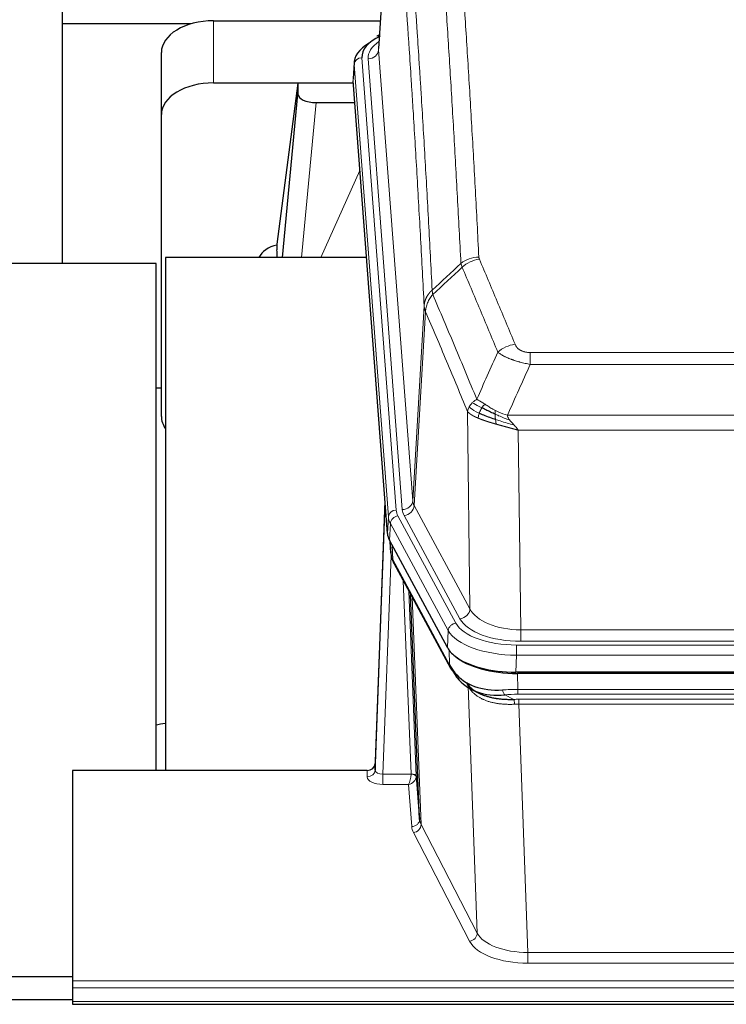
# Model space of a CAD drawing. Header units: inches. Extents: x 0 to 29700, y -16 to 21000.
# Tile 90 of 212: x 3378 to 3648, y 16592 to 16970. Entities that reach past the tile are written whole.
import ezdxf

# ---------------------------------------------------------------- set-up
doc = ezdxf.new("R2010")
doc.units = ezdxf.units.IN
doc.layers.add('254', color=7, linetype='Continuous', true_color=0xffffff)

msp = doc.modelspace()

# ---------------------------------------------------------------- linework, layer by layer
at = {"layer": '254', "color": 2, "linetype": 'Continuous', "lineweight": 25}
for p, q in [((3520.567, 17045.507), (3515.316, 16958.871)), ((3394.085, 17024.519), (3394.085, 16968.265)), ((3394.085, 16968.265), (3394.085, 16876.454)), ((3443.512, 16968.265), (3394.085, 16968.265)), ((3452.138, 16969.47), (3515.961, 16969.47)), ((3515.628, 16964.014), (3514.685, 16963.578)), ((3432.138, 16933.494), (3432.138, 16957.296)), ((3505.937, 16953.52), (3505.557, 16947.238)), ((3452.138, 16945.668), (3505.625, 16945.668)), ((3484.448, 16945.578), (3476.4, 16883.793)), ((3505.632, 16945.578), (3484.448, 16945.578)), ((3484.448, 16945.578), (3484.448, 16941.347)), ((3518.68, 16773.001), (3505.563, 16946.455)), ((3478.538, 16878.691), (3484.448, 16941.347)), ((3491.422, 16938.127), (3506.192, 16938.127)), ((3432.138, 16817.84), (3432.138, 16933.494)), ((3476.399, 16883.786), (3476.4, 16883.793)), ((3476.399, 16883.786), (3476.399, 16881.601)), ((3430.081, 16876.453), (3373.083, 16876.453)), ((3430.081, 16682.123), (3430.081, 16876.453)), ((3510.689, 16878.691), (3433.745, 16878.691)), ((3433.745, 16878.691), (3433.745, 16682.123)), ((3432.175, 16828.612), (3430.109, 16828.612)), ((3517.744, 16785.382), (3513.986, 16684.744)), ((3513.975, 16682.207), (3517.664, 16780.989)), ((3541.719, 16729.209), (3519.465, 16770.424)), ((3519.593, 16770.187), (3519.956, 16765.385)), ((3519.949, 16765.499), (3519.779, 16769.843)), ((3519.949, 16765.499), (3519.956, 16765.385)), ((3521.094, 16761.589), (3542.841, 16721.314)), ((3531, 16663.378), (3527.573, 16749.589)), ((3784.288, 16719.771), (3567.881, 16719.771)), ((3783.696, 16719.289), (3568.473, 16719.289)), ((3550.982, 16713.137), (3553.726, 16711.751)), ((3513.986, 16684.744), (3513.975, 16682.207)), ((3398.085, 16682.122), (3398.085, 16601.488)), ((3510.987, 16682.122), (3398.085, 16682.122)), ((3529.772, 16679.996), (3531, 16663.378)), ((3084.081, 16603.098), (3398.082, 16603.098)), ((3398.085, 16601.488), (3398.085, 16598.753)), ((3398.085, 16598.753), (3398.085, 16593.505)), ((3398.1, 16594.181), (3083.585, 16594.181)), ((3398.085, 16593.505), (3398.085, 16592.49)), ((3398.085, 16592.49), (3955.085, 16592.49))]:
    msp.add_line(p, q, dxfattribs=at)
at = {"layer": '254', "color": 110, "linetype": 'Continuous', "lineweight": 13}
for p, q in [((3520.569, 17044.885), (3515.321, 16958.296)), ((3452.138, 16945.668), (3452.138, 16969.47)), ((3515.321, 16958.296), (3528.387, 16785.523)), ((3505.943, 16952.734), (3505.563, 16946.455)), ((3519.054, 16779.374), (3505.943, 16952.734)), ((3508.937, 16955.304), (3522.048, 16781.944)), ((3511.329, 16954.869), (3524.395, 16782.096)), ((3491.422, 16938.127), (3485.815, 16878.691)), ((3493.226, 16878.691), (3508.167, 16912.006)), ((3528.387, 16785.523), (3532.764, 16860.199)), ((3533.32, 16857.866), (3528.968, 16783.613)), ((3573.413, 16842.318), (3778.756, 16842.318)), ((3573.413, 16837.755), (3573.413, 16842.318)), ((3778.756, 16837.755), (3573.413, 16837.755)), ((3550.32, 16744.07), (3549.363, 16819.721)), ((3564.682, 16818.275), (3787.487, 16818.275)), ((3783.374, 16812.531), (3568.795, 16812.531)), ((3568.795, 16812.531), (3569.763, 16736.035)), ((3528.968, 16783.613), (3550.32, 16744.07)), ((3518.68, 16773.001), (3519.054, 16779.374)), ((3522.745, 16779.653), (3544.919, 16738.587)), ((3546.444, 16740.262), (3525.092, 16779.805)), ((3519.838, 16776.796), (3519.465, 16770.424)), ((3542.012, 16735.731), (3519.838, 16776.796)), ((3519.595, 16770.183), (3519.949, 16765.499)), ((3520.516, 16768.477), (3520.734, 16762.919)), ((3520.099, 16764.527), (3516.968, 16680.675)), ((3520.734, 16762.919), (3542.482, 16722.644)), ((3527.774, 16680.762), (3524.752, 16754.814)), ((3526.879, 16750.874), (3529.772, 16679.996)), ((3528.118, 16748.579), (3531.586, 16661.368)), ((3541.719, 16729.209), (3542.012, 16735.731)), ((3569.763, 16731.622), (3569.763, 16736.035)), ((3569.763, 16736.035), (3782.406, 16736.035)), ((3568.174, 16730.198), (3783.995, 16730.198)), ((3568.174, 16726.292), (3568.174, 16730.198)), ((3782.406, 16731.622), (3569.763, 16731.622)), ((3542.482, 16722.644), (3542.305, 16728.279)), ((3568.174, 16726.292), (3567.881, 16719.771)), ((3783.995, 16726.292), (3568.174, 16726.292)), ((3568.473, 16719.289), (3568.664, 16713.198)), ((3549.613, 16714.485), (3548.885, 16715.835)), ((3553.071, 16619.753), (3549.613, 16714.485)), ((3563.64, 16711.104), (3567.093, 16709.359)), ((3568.664, 16711.333), (3568.664, 16713.198)), ((3568.664, 16713.198), (3783.505, 16713.198)), ((3783.505, 16711.333), (3568.664, 16711.333)), ((3569.006, 16707.525), (3569.006, 16709.391)), ((3569.006, 16709.391), (3783.163, 16709.391)), ((3569.006, 16707.525), (3572.48, 16612.349)), ((3783.163, 16707.525), (3569.006, 16707.525)), ((3510.977, 16679.674), (3510.987, 16682.122)), ((3516.968, 16680.675), (3516.968, 16676.76)), ((3516.968, 16680.675), (3527.773, 16680.675)), ((3516.968, 16676.76), (3526.81, 16676.76)), ((3528.004, 16660.612), (3526.81, 16676.76)), ((3531.586, 16661.368), (3553.071, 16619.753)), ((3550.162, 16616.69), (3528.677, 16658.305)), ((3572.48, 16612.349), (3572.48, 16608.248)), ((3572.48, 16612.349), (3779.69, 16612.349)), ((3779.69, 16608.248), (3572.48, 16608.248)), ((3398.085, 16601.488), (3955.085, 16601.488)), ((3398.085, 16598.753), (3955.085, 16598.753)), ((3398.085, 16593.505), (3955.085, 16593.505))]:
    msp.add_line(p, q, dxfattribs=at)
at = {"layer": '254', "color": 2, "linetype": 'Continuous', "lineweight": 25}
for centre, major_axis, ratio, start_param, end_param in [((3452.138, 16957.296), (-20, 0), 0.608706, 4.712389, 6.2831853), ((3532.956, 16955.678), (-24.034, 0.016), 0.461198, 5.4992389, 6.318352), ((3515.942, 16960.855), (1.258, -2.724), 0.6272114, 2.6666598, 3.1415983), ((3532.956, 16953.017), (-27.03, 0.194), 0.4633579, 5.618257, 6.3212481), ((3452.138, 16933.494), (-20, 0), 0.608706, 4.712389, 6.2831853), ((3491.475, 16941.372), (7.027, 0.031), 0.4617281, 3.1395348, 4.7027345), ((3479.279, 16876.612), (-10.208, 0), 0.7029015, 4.9983373, 5.9892938), ((3479.279, 16685.217), (-10.152, 515.138), 0.0020796, 5.097366, 5.10347), ((3452.138, 16817.84), (-20, 0), 0.608706, 0, 0.4035719), ((3545.701, 16773.44), (27.037, 0.006), 0.4611335, 3.1763491, 3.3855005), ((3547.744, 16745.71), (-27.174, 22.247), 0.2659535, 0.2482951, 0.2802753), ((3546.594, 16774.986), (26.161, 11.46), 0.4493681, 3.0159633, 3.1613144), ((3524.447, 16763.81), (3.584, 1.776), 0.8816114, 2.7716102, 3.1419462), ((3567.939, 16732.255), (27.023, 0.034), 0.4619935, 3.3853572, 3.670307), ((3568.499, 16731.764), (27.01, 0.015), 0.4618579, 3.6271853, 4.7111791), ((3567.939, 16732.255), (27.023, 0.034), 0.4619935, 3.670307, 4.7096668), ((3569.313, 16705.764), (-27.355, 20.182), 0.1876908, 0.3765826, 0.5974134), ((3546.361, 16723.214), (3.52, 1.9), 0.8606628, 3.1415888, 3.5094104), ((3566.617, 16702.902), (-23.434, 19.972), 0.1471226, 0.3626514, 0.5834823), ((3548.137, 16720.532), (3.195, 2.407), 0.6715965, 2.6043549, 3.391291), ((3568.41, 16734.582), (25.329, 12.681), 0.6929209, 3.2824386, 4.1662755), ((3568.41, 16734.582), (23.359, 16.381), 0.7286412, 3.1732971, 4.057134), ((3546.238, 16713.042), (-3.388, -2.127), 0.8041825, 2.6901591, 3.3164277), ((3510.988, 16684.835), (3, 0.002), 0.9042699, 4.7116987, 6.2488686)]:
    msp.add_ellipse(centre, major_axis=major_axis, ratio=ratio, start_param=start_param, end_param=end_param, dxfattribs=at)
at = {"layer": '254', "color": 110, "linetype": 'Continuous', "lineweight": 13}
for centre, major_axis, ratio, start_param, end_param in [((3535.348, 16955.243), (-24.034, 0.016), 0.461198, 5.6862399, 6.318352), ((3511.329, 16958.417), (3.989, 0.302), 0.8864705, 4.6454478, 6.1638843), ((3508.937, 16952.643), (2.991, 0.226), 0.8864705, 1.5038552, 3.0222916), ((3553.718, 16870.57), (-9.987, -0.512), 0.8285973, 4.6699673, 5.4273767), ((3553.905, 16869.778), (-9.188, -3.948), 0.8056434, 4.3791539, 5.1247913), ((3567.566, 16837.316), (-9.245, -3.812), 0.7933159, 4.3962573, 5.1392153), ((3517.664, 16778.836), (0.214, 6.443), 0.0117452, 0.5090713, 1.2305416), ((3524.395, 16785.644), (3.989, 0.302), 0.8864705, 4.6454478, 6.1638843), ((3525.092, 16783.353), (3.52, 1.9), 0.8606628, 4.2773553, 5.7957917), ((3548.413, 16786.035), (20.038, 0.241), 0.4621297, 3.1708089, 3.3799603), ((3520.662, 16780.898), (2.998, -0.112), 0.4302668, 3.1576572, 3.7226285), ((3522.048, 16779.283), (2.991, 0.226), 0.8864705, 1.5038552, 3.0222916), ((3546.066, 16779.673), (-27.028, 0.171), 0.4605352, 0.0378207, 0.2469722), ((3522.745, 16776.992), (2.64, 1.425), 0.8606628, 1.1357626, 2.6541991), ((3546.066, 16782.334), (24.033, 0.005), 0.4611335, 3.1763491, 3.3855005), ((3548.413, 16782.486), (24.033, 0.005), 0.4611335, 3.1763491, 3.3855005), ((3547.744, 16745.71), (-27.538, 20.422), 0.1820481, 0.3394749, 0.3714551), ((3524.613, 16763.49), (3.52, 1.9), 0.8606628, 2.7414655, 3.1415888), ((3546.444, 16743.81), (3.52, 1.9), 0.8606628, 4.2773553, 5.7957917), ((3569.683, 16746.642), (-20.002, 0.126), 0.5302672, 0.2567917, 1.5781041), ((3544.919, 16735.926), (2.64, 1.425), 0.8606628, 1.1357626, 2.6541991), ((3568.226, 16741.295), (24.02, 0.03), 0.4619935, 3.3853572, 4.7096668), ((3569.683, 16743.094), (-24.002, 0.049), 0.477994, 0.2537759, 1.5750883), ((3568.226, 16738.634), (-27.018, 0.111), 0.4567867, 0.246464, 1.5707737), ((3546.361, 16723.214), (3.52, 1.9), 0.8606628, 2.7414655, 3.1415888), ((3545.735, 16713.899), (-3.52, -1.9), 0.8606628, 2.7458289, 3.0340689), ((3569.801, 16695.597), (-20.65, 20.761), 0.1023506, 0.3377039, 0.4127218), ((3569.313, 16705.764), (-27.015, 0.091), 0.2751837, 4.7373543, 4.9581852), ((3563.64, 16714.94), (-0.368, 3.983), 0.2964475, 2.0527062, 2.8396422), ((3569.313, 16701.929), (-23.017, 0.318), 0.4083138, 4.7462544, 4.9670852), ((3569.795, 16699.578), (-24.025, 0.387), 0.4081205, 4.7518285, 4.8316761), ((3567.093, 16705.524), (0.131, -3.998), 0.1099517, 2.0830946, 2.8518059), ((3569.795, 16695.743), (-20.023, 0.877), 0.5868265, 4.777515, 4.8573626), ((3510.977, 16682.298), (-3, 0.013), 0.8746179, 1.5745081, 3.1116779), ((3516.98, 16682.298), (3.004, 0.138), 0.5390598, 3.1127167, 4.683513), ((3526.81, 16679.384), (0.506, 2.997), 0.2740591, 3.694004, 5.2037138), ((3526.774, 16680.731), (-1.001, 0.011), 0.9036684, 3.0924533, 3.1882188), ((3527.773, 16679.814), (1.996, -0.13), 0.4297663, 0.0674602, 1.5988341), ((3527.774, 16679.901), (1.998, 0.082), 0.4302193, 0.0160628, 1.553239), ((3516.98, 16679.674), (6.003, 0.008), 0.4854373, 3.1388974, 4.7096937), ((3526.81, 16679.384), (2.669, 1.608), 0.8008031, 4.262859, 5.7725688), ((3526.774, 16679.87), (2.996, 0.15), 0.8842153, 6.1784612, 6.2742266), ((3528.004, 16663.235), (-2.992, -0.221), 0.8740585, 1.5062672, 3.1117425), ((3528.677, 16660.928), (-2.666, -1.376), 0.8484453, 1.1579292, 2.76165), ((3551.003, 16663.633), (-20.016, 0.121), 0.4848834, 0.0387668, 0.248091), ((3551.003, 16661.009), (-23.014, 0.002), 0.4845187, 0.0358431, 0.2451673), ((3550.162, 16619.314), (-2.666, -1.376), 0.8484453, 1.1579292, 2.76165), ((3572.486, 16619.399), (23.012, 0.004), 0.4845836, 3.3866449, 4.7120269), ((3572.486, 16622.023), (-20.013, 0.104), 0.483363, 0.2476114, 1.5729934)]:
    msp.add_ellipse(centre, major_axis=major_axis, ratio=ratio, start_param=start_param, end_param=end_param, dxfattribs=at)
for points, knots in [([(3541.759, 17061.511), (3542.317, 17054.891), (3543.417, 17041.401), (3545.025, 17020.416), (3546.067, 17005.927), (3546.838, 16994.873), (3547.22, 16989.299), (3547.599, 16983.654), (3547.85, 16979.876), (3547.975, 16977.979), (3548.599, 16968.454), (3549.09, 16960.712), (3549.815, 16948.917), (3550.055, 16944.956), (3550.531, 16936.973), (3550.767, 16932.952), (3551.469, 16920.799), (3552.39, 16904.357), (3553.28, 16887.438), (3553.718, 16878.859)], [0, 0, 0, 0, 0.125, 0.25, 0.375, 0.375, 0.4375, 0.46875, 0.46875, 0.5, 0.5, 0.625, 0.625, 0.6875, 0.6875, 0.75, 0.75, 0.875, 1, 1, 1, 1]), ([(3546.85, 16876.483), (3546.412, 16885.052), (3545.52, 16901.95), (3544.598, 16918.373), (3543.895, 16930.512), (3543.659, 16934.528), (3543.183, 16942.501), (3542.943, 16946.458), (3542.216, 16958.24), (3541.724, 16965.972), (3541.1, 16975.486), (3540.975, 16977.381), (3540.723, 16981.155), (3540.344, 16986.793), (3539.961, 16992.36), (3539.189, 17003.402), (3538.146, 17017.874), (3536.536, 17038.835), (3535.434, 17052.309), (3534.876, 17058.922)], [0, 0, 0, 0, 0.125, 0.25, 0.25, 0.3125, 0.3125, 0.375, 0.375, 0.5, 0.5, 0.53125, 0.53125, 0.5625, 0.625, 0.625, 0.75, 0.875, 1, 1, 1, 1]), ([(3523.624, 17051.501), (3524.195, 17044.81), (3525.323, 17031.168), (3526.968, 17009.926), (3528.035, 16995.247), (3528.823, 16984.043), (3529.214, 16978.393), (3529.666, 16971.716), (3529.858, 16968.836), (3529.986, 16966.912), (3530.05, 16965.948), (3530.369, 16961.118), (3530.749, 16955.275), (3531.186, 16948.374), (3531.373, 16945.399), (3531.497, 16943.412), (3531.559, 16942.417), (3532.115, 16933.439), (3533.088, 16917.231), (3534.499, 16892.179), (3535.407, 16874.983), (3535.853, 16866.261)], [0, 0, 0, 0, 0.125, 0.25, 0.375, 0.375, 0.4375, 0.46875, 0.484375, 0.484375, 0.5, 0.5, 0.5625, 0.59375, 0.609375, 0.609375, 0.625, 0.625, 0.75, 0.875, 1, 1, 1, 1]), ([(3532.764, 16860.199), (3532.319, 16868.893), (3531.413, 16886.035), (3530.006, 16911.009), (3529.036, 16927.167), (3528.482, 16936.118), (3528.42, 16937.11), (3528.296, 16939.091), (3528.11, 16942.057), (3527.674, 16948.937), (3527.295, 16954.762), (3526.977, 16959.578), (3526.913, 16960.539), (3526.785, 16962.457), (3526.594, 16965.329), (3526.143, 16971.986), (3525.753, 16977.62), (3524.967, 16988.79), (3523.904, 17003.427), (3522.263, 17024.608), (3521.138, 17038.212), (3520.569, 17044.885)], [0, 0, 0, 0, 0.125, 0.25, 0.375, 0.375, 0.390625, 0.390625, 0.40625, 0.4375, 0.5, 0.5, 0.515625, 0.515625, 0.53125, 0.5625, 0.625, 0.625, 0.75, 0.875, 1, 1, 1, 1]), ([(3553.905, 16878.065), (3553.849, 16878.195), (3553.806, 16878.327), (3553.743, 16878.592), (3553.724, 16878.725), (3553.718, 16878.859)], [0, 0, 0, 0, 0.5, 0.5, 1, 1, 1, 1]), ([(3553.905, 16878.065), (3556.19, 16872.724), (3558.472, 16867.337), (3561.887, 16859.189), (3563.025, 16856.461), (3565.297, 16850.984), (3566.432, 16848.234), (3567.566, 16845.472)], [0, 0, 0, 0, 0.5, 0.5, 0.75, 0.75, 1, 1, 1, 1]), ([(3560.986, 16842.415), (3559.851, 16845.174), (3558.714, 16847.921), (3556.439, 16853.394), (3555.3, 16856.119), (3551.881, 16864.26), (3549.597, 16869.641), (3547.309, 16874.978)], [0, 0, 0, 0, 0.25, 0.25, 0.5, 0.5, 1, 1, 1, 1]), ([(3532.764, 16860.199), (3532.765, 16860.214), (3532.767, 16860.244), (3532.77, 16860.289), (3532.773, 16860.334), (3532.776, 16860.378), (3532.78, 16860.423), (3532.784, 16860.468), (3532.789, 16860.513), (3532.793, 16860.558), (3532.798, 16860.602), (3532.803, 16860.647), (3532.809, 16860.692), (3532.814, 16860.736), (3532.82, 16860.781), (3532.826, 16860.826), (3532.832, 16860.87), (3532.839, 16860.915), (3532.846, 16860.959), (3532.853, 16861.004), (3532.86, 16861.048), (3532.868, 16861.093), (3532.876, 16861.137), (3532.884, 16861.182), (3532.892, 16861.226), (3532.901, 16861.27), (3532.91, 16861.315), (3532.919, 16861.359), (3532.928, 16861.403), (3532.938, 16861.447), (3532.948, 16861.491), (3532.958, 16861.536), (3532.968, 16861.58), (3532.979, 16861.624), (3532.99, 16861.668), (3533.001, 16861.711), (3533.012, 16861.755), (3533.024, 16861.799), (3533.036, 16861.843), (3533.048, 16861.887), (3533.06, 16861.93), (3533.073, 16861.974), (3533.086, 16862.018), (3533.099, 16862.061), (3533.112, 16862.105), (3533.126, 16862.148), (3533.14, 16862.191), (3533.154, 16862.235), (3533.168, 16862.278), (3533.183, 16862.321), (3533.197, 16862.364), (3533.213, 16862.407), (3533.228, 16862.45), (3533.243, 16862.493), (3533.259, 16862.536), (3533.275, 16862.579), (3533.291, 16862.622), (3533.308, 16862.664), (3533.325, 16862.707), (3533.342, 16862.75), (3533.359, 16862.792), (3533.376, 16862.834), (3533.394, 16862.877), (3533.412, 16862.919), (3533.43, 16862.961), (3533.449, 16863.003), (3533.467, 16863.045), (3533.486, 16863.087), (3533.505, 16863.129), (3533.525, 16863.171), (3533.544, 16863.213), (3533.564, 16863.254), (3533.584, 16863.296), (3533.605, 16863.337), (3533.625, 16863.379), (3533.646, 16863.42), (3533.673, 16863.473), (3533.707, 16863.538), (3533.748, 16863.615), (3533.789, 16863.692), (3533.832, 16863.768), (3533.875, 16863.844), (3533.919, 16863.919), (3533.964, 16863.994), (3534.009, 16864.069), (3534.056, 16864.144), (3534.103, 16864.218), (3534.151, 16864.292), (3534.199, 16864.366), (3534.249, 16864.439), (3534.299, 16864.512), (3534.35, 16864.584), (3534.402, 16864.656), (3534.454, 16864.728), (3534.507, 16864.8), (3534.561, 16864.871), (3534.616, 16864.941), (3534.671, 16865.011), (3534.727, 16865.081), (3534.784, 16865.15), (3534.842, 16865.219), (3534.9, 16865.288), (3534.959, 16865.356), (3535.018, 16865.424), (3535.078, 16865.491), (3535.139, 16865.558), (3535.201, 16865.624), (3535.263, 16865.69), (3535.326, 16865.755), (3535.39, 16865.82), (3535.454, 16865.884), (3535.519, 16865.948), (3535.585, 16866.012), (3535.651, 16866.075), (3535.718, 16866.137), (3535.785, 16866.199), (3535.83, 16866.24), (3535.853, 16866.261)], [0, 0, 0, 0, 0.0066687, 0.0133374, 0.0200061, 0.0266746, 0.0333432, 0.0400116, 0.0466801, 0.0533484, 0.0600168, 0.066685, 0.0733532, 0.0800214, 0.0866895, 0.0933575, 0.1000255, 0.1066935, 0.1133614, 0.1200292, 0.126697, 0.1333647, 0.1400324, 0.1467001, 0.1533676, 0.1600352, 0.1667026, 0.1733701, 0.1800374, 0.1867047, 0.193372, 0.2000392, 0.2067064, 0.2133735, 0.2200405, 0.2267075, 0.2333745, 0.2400414, 0.2467082, 0.253375, 0.2600418, 0.2667085, 0.2733751, 0.2800417, 0.2867082, 0.2933747, 0.3000412, 0.3067075, 0.3133739, 0.3200401, 0.3267064, 0.3333725, 0.3400387, 0.3467047, 0.3533708, 0.3600367, 0.3667026, 0.3733685, 0.3800343, 0.3867001, 0.3933658, 0.4000315, 0.4066971, 0.4133626, 0.4200281, 0.4266936, 0.433359, 0.4400243, 0.4466896, 0.4533549, 0.4600201, 0.4666852, 0.4733503, 0.4800154, 0.4866804, 0.4933453, 0.5000102, 0.5125098, 0.5250093, 0.5375088, 0.5500082, 0.5625077, 0.5750071, 0.5875066, 0.600006, 0.6125054, 0.6250049, 0.6375043, 0.6500037, 0.6625032, 0.6750026, 0.6875021, 0.7000016, 0.7125011, 0.7250006, 0.7375001, 0.7499997, 0.7624993, 0.7749989, 0.7874985, 0.7999982, 0.812498, 0.8249977, 0.8374975, 0.8499974, 0.8624973, 0.8749972, 0.8874972, 0.8999973, 0.9124974, 0.9249976, 0.9374978, 0.9499981, 0.9624985, 0.9749989, 0.9874994, 1, 1, 1, 1]), ([(3536.065, 16864.524), (3535.99, 16864.818), (3535.948, 16865.12), (3535.89, 16865.71), (3535.874, 16865.997), (3535.853, 16866.261)], [0, 0, 0, 0, 0.5, 0.5, 1, 1, 1, 1]), ([(3533.32, 16857.866), (3533.341, 16858.449), (3533.419, 16859.037), (3533.683, 16860.203), (3533.868, 16860.782), (3534.34, 16861.914), (3534.625, 16862.466), (3535.284, 16863.53), (3535.657, 16864.041), (3536.065, 16864.524)], [0, 0, 0, 0, 0.25, 0.25, 0.5, 0.5, 0.75, 0.75, 1, 1, 1, 1]), ([(3536.065, 16864.524), (3538.887, 16857.969), (3541.703, 16851.344), (3545.917, 16841.305), (3547.319, 16837.941), (3550.122, 16831.18), (3551.521, 16827.782), (3552.919, 16824.367)], [0, 0, 0, 0, 0.5, 0.5, 0.75, 0.75, 1, 1, 1, 1]), ([(3533.32, 16857.866), (3533.315, 16857.878), (3533.305, 16857.903), (3533.29, 16857.941), (3533.275, 16857.98), (3533.259, 16858.02), (3533.244, 16858.06), (3533.229, 16858.1), (3533.213, 16858.142), (3533.198, 16858.184), (3533.182, 16858.226), (3533.167, 16858.269), (3533.152, 16858.313), (3533.136, 16858.357), (3533.121, 16858.402), (3533.106, 16858.448), (3533.091, 16858.494), (3533.076, 16858.541), (3533.061, 16858.588), (3533.046, 16858.637), (3533.031, 16858.685), (3533.017, 16858.735), (3533.003, 16858.785), (3532.989, 16858.835), (3532.975, 16858.886), (3532.961, 16858.938), (3532.948, 16858.991), (3532.927, 16859.075), (3532.901, 16859.187), (3532.873, 16859.324), (3532.849, 16859.452), (3532.83, 16859.569), (3532.814, 16859.676), (3532.801, 16859.773), (3532.791, 16859.86), (3532.783, 16859.937), (3532.777, 16860.004), (3532.773, 16860.061), (3532.769, 16860.108), (3532.767, 16860.145), (3532.765, 16860.172), (3532.764, 16860.189), (3532.764, 16860.197), (3532.764, 16860.199)], [0, 0, 0, 0, 0.0155037, 0.0313049, 0.0474035, 0.0637997, 0.0804935, 0.097485, 0.1147743, 0.1323613, 0.1502462, 0.1684289, 0.1869096, 0.2056883, 0.224765, 0.2441397, 0.2638126, 0.2837835, 0.3040527, 0.32462, 0.3454856, 0.3666494, 0.3881116, 0.409872, 0.4319308, 0.454288, 0.4769435, 0.4998975, 0.5635611, 0.6228928, 0.6778927, 0.7285606, 0.7748966, 0.8169007, 0.8545729, 0.8879131, 0.9169214, 0.9415977, 0.9619421, 0.9779545, 0.989635, 0.9969835, 1, 1, 1, 1]), ([(3549.363, 16819.721), (3548.032, 16822.962), (3546.699, 16826.187), (3544.032, 16832.607), (3542.696, 16835.801), (3538.686, 16845.338), (3536.006, 16851.633), (3533.32, 16857.866)], [0, 0, 0, 0, 0.25, 0.25, 0.5, 0.5, 1, 1, 1, 1]), ([(3573.413, 16842.318), (3573.231, 16842.318), (3573.048, 16842.323), (3572.684, 16842.341), (3572.505, 16842.355), (3572.149, 16842.394), (3571.974, 16842.418), (3571.627, 16842.476), (3571.456, 16842.511), (3571.245, 16842.561), (3571.203, 16842.571), (3571.119, 16842.592), (3570.995, 16842.625), (3570.874, 16842.661), (3570.635, 16842.736), (3570.327, 16842.845), (3570.04, 16842.972), (3569.867, 16843.057), (3569.832, 16843.074), (3569.764, 16843.109), (3569.731, 16843.127), (3569.631, 16843.182), (3569.566, 16843.219), (3569.376, 16843.332), (3569.257, 16843.41), (3569.03, 16843.573), (3568.923, 16843.657), (3568.72, 16843.829), (3568.625, 16843.918), (3568.512, 16844.032), (3568.489, 16844.055), (3568.446, 16844.101), (3568.424, 16844.125), (3568.36, 16844.195), (3568.319, 16844.241), (3568.201, 16844.383), (3568.127, 16844.479), (3567.99, 16844.672), (3567.927, 16844.77), (3567.75, 16845.066), (3567.65, 16845.268), (3567.566, 16845.472)], [0, 0, 0, 0, 0.0625, 0.0625, 0.125, 0.125, 0.1875, 0.1875, 0.25, 0.25, 0.265625, 0.265625, 0.28125, 0.3125, 0.3125, 0.375, 0.4375, 0.4375, 0.453125, 0.453125, 0.46875, 0.46875, 0.5, 0.5, 0.5625, 0.5625, 0.625, 0.625, 0.6875, 0.6875, 0.703125, 0.703125, 0.71875, 0.71875, 0.75, 0.75, 0.8125, 0.8125, 0.875, 0.875, 1, 1, 1, 1]), ([(3573.413, 16837.755), (3573.078, 16837.815), (3572.745, 16837.879), (3572.082, 16838.012), (3571.754, 16838.082), (3570.778, 16838.299), (3570.14, 16838.455), (3569.438, 16838.644), (3569.36, 16838.665), (3569.204, 16838.708), (3569.127, 16838.729), (3568.895, 16838.794), (3568.743, 16838.838), (3568.288, 16838.972), (3567.693, 16839.155), (3567.12, 16839.346), (3566.699, 16839.493), (3566.491, 16839.568), (3566.285, 16839.643), (3566.149, 16839.694), (3566.081, 16839.72), (3565.475, 16839.95), (3564.967, 16840.16), (3564.248, 16840.484), (3564.016, 16840.593), (3563.677, 16840.759), (3563.566, 16840.815), (3563.348, 16840.926), (3563.24, 16840.983), (3562.713, 16841.265), (3562.325, 16841.492), (3561.61, 16841.951), (3561.284, 16842.182), (3560.986, 16842.415)], [0, 0, 0, 0, 0.0625, 0.0625, 0.125, 0.125, 0.25, 0.25, 0.265625, 0.265625, 0.28125, 0.28125, 0.3125, 0.3125, 0.375, 0.4375, 0.4375, 0.46875, 0.484375, 0.484375, 0.5, 0.5, 0.625, 0.625, 0.6875, 0.6875, 0.71875, 0.71875, 0.75, 0.75, 0.875, 0.875, 1, 1, 1, 1]), ([(3551.212, 16823.022), (3551.458, 16823.266), (3551.724, 16823.502), (3552.295, 16823.951), (3552.599, 16824.165), (3552.919, 16824.367)], [0, 0, 0, 0, 0.5, 0.5, 1, 1, 1, 1]), ([(3556.095, 16822.471), (3555.796, 16822.665), (3555.505, 16822.854), (3554.378, 16823.574), (3553.612, 16824.039), (3552.919, 16824.367)], [0, 0, 0, 0, 0.25, 0.25, 1, 1, 1, 1]), ([(3549.363, 16819.721), (3549.42, 16820.007), (3549.502, 16820.294), (3549.715, 16820.867), (3549.847, 16821.152), (3550.002, 16821.434)], [0, 0, 0, 0, 0.5, 0.5, 1, 1, 1, 1]), ([(3550.002, 16821.434), (3550.158, 16821.709), (3550.338, 16821.981), (3550.742, 16822.512), (3550.967, 16822.771), (3551.212, 16823.022)], [0, 0, 0, 0, 0.5, 0.5, 1, 1, 1, 1]), ([(3553.884, 16819.018), (3553.45, 16819.222), (3553.04, 16819.426), (3551.51, 16820.242), (3550.614, 16820.85), (3550.002, 16821.434)], [0, 0, 0, 0, 0.25, 0.25, 1, 1, 1, 1]), ([(3554.87, 16821.091), (3554.499, 16821.279), (3554.142, 16821.462), (3552.781, 16822.167), (3551.911, 16822.639), (3551.212, 16823.022)], [0, 0, 0, 0, 0.25, 0.25, 1, 1, 1, 1]), ([(3553.884, 16819.018), (3553.915, 16819.107), (3553.948, 16819.196), (3554.082, 16819.553), (3554.195, 16819.823), (3554.444, 16820.352), (3554.581, 16820.61), (3554.772, 16820.934), (3554.821, 16821.014), (3554.87, 16821.091)], [0, 0, 0, 0, 0.125, 0.125, 0.5, 0.5, 0.875, 0.875, 1, 1, 1, 1]), ([(3554.87, 16821.091), (3554.969, 16821.246), (3555.07, 16821.394), (3555.327, 16821.738), (3555.485, 16821.922), (3555.795, 16822.238), (3555.948, 16822.369), (3556.095, 16822.471)], [0, 0, 0, 0, 0.25, 0.25, 0.625, 0.625, 1, 1, 1, 1]), ([(3560.064, 16820.064), (3559.884, 16820.159), (3559.705, 16820.257), (3558.998, 16820.651), (3558.483, 16820.958), (3557.489, 16821.572), (3557.01, 16821.879), (3556.395, 16822.276), (3556.244, 16822.375), (3556.095, 16822.471)], [0, 0, 0, 0, 0.125, 0.125, 0.5, 0.5, 0.875, 0.875, 1, 1, 1, 1]), ([(3559.914, 16818.694), (3559.912, 16818.849), (3559.914, 16818.997), (3559.927, 16819.341), (3559.943, 16819.524), (3559.991, 16819.837), (3560.023, 16819.966), (3560.064, 16820.064)], [0, 0, 0, 0, 0.25, 0.25, 0.625, 0.625, 1, 1, 1, 1]), ([(3564.682, 16818.275), (3563.461, 16818.541), (3562.285, 16818.983), (3560.792, 16819.686), (3560.424, 16819.872), (3560.064, 16820.064)], [0, 0, 0, 0, 0.75, 0.75, 1, 1, 1, 1]), ([(3553.394, 16817.173), (3553.383, 16817.177), (3553.359, 16817.187), (3553.324, 16817.202), (3553.289, 16817.217), (3553.253, 16817.233), (3553.217, 16817.248), (3553.181, 16817.264), (3553.144, 16817.28), (3553.106, 16817.296), (3553.069, 16817.313), (3553.03, 16817.329), (3552.992, 16817.346), (3552.953, 16817.363), (3552.914, 16817.381), (3552.875, 16817.398), (3552.835, 16817.416), (3552.795, 16817.434), (3552.754, 16817.452), (3552.714, 16817.471), (3552.673, 16817.49), (3552.631, 16817.509), (3552.59, 16817.528), (3552.548, 16817.547), (3552.506, 16817.567), (3552.463, 16817.587), (3552.42, 16817.607), (3552.377, 16817.628), (3552.334, 16817.648), (3552.291, 16817.669), (3552.247, 16817.69), (3552.203, 16817.712), (3552.159, 16817.733), (3552.115, 16817.755), (3552.071, 16817.778), (3552.026, 16817.8), (3551.981, 16817.823), (3551.936, 16817.846), (3551.891, 16817.869), (3551.846, 16817.892), (3551.8, 16817.916), (3551.755, 16817.94), (3551.709, 16817.964), (3551.663, 16817.989), (3551.618, 16818.013), (3551.572, 16818.038), (3551.526, 16818.064), (3551.48, 16818.089), (3551.433, 16818.115), (3551.387, 16818.141), (3551.341, 16818.167), (3551.295, 16818.194), (3551.249, 16818.221), (3551.202, 16818.248), (3551.156, 16818.275), (3551.11, 16818.303), (3551.064, 16818.331), (3551.018, 16818.359), (3550.972, 16818.388), (3550.926, 16818.416), (3550.88, 16818.445), (3550.834, 16818.475), (3550.788, 16818.504), (3550.743, 16818.534), (3550.697, 16818.564), (3550.652, 16818.595), (3550.607, 16818.626), (3550.562, 16818.657), (3550.517, 16818.688), (3550.472, 16818.719), (3550.428, 16818.751), (3550.384, 16818.783), (3550.34, 16818.816), (3550.296, 16818.849), (3550.253, 16818.882), (3550.21, 16818.915), (3550.167, 16818.948), (3550.124, 16818.982), (3550.082, 16819.016), (3550.04, 16819.051), (3549.999, 16819.086), (3549.958, 16819.121), (3549.917, 16819.156), (3549.876, 16819.192), (3549.837, 16819.228), (3549.797, 16819.264), (3549.758, 16819.3), (3549.719, 16819.337), (3549.681, 16819.374), (3549.644, 16819.411), (3549.607, 16819.449), (3549.57, 16819.487), (3549.534, 16819.525), (3549.498, 16819.564), (3549.463, 16819.603), (3549.429, 16819.642), (3549.395, 16819.681), (3549.374, 16819.708), (3549.363, 16819.721)], [0, 0, 0, 0, 0.0060657, 0.012223, 0.0184718, 0.0248123, 0.0312443, 0.0377679, 0.0443831, 0.0510899, 0.0578883, 0.0647782, 0.0717598, 0.0788329, 0.0859977, 0.093254, 0.1006019, 0.1080414, 0.1155725, 0.1231952, 0.1309095, 0.1387154, 0.1466129, 0.1546019, 0.1626826, 0.1708549, 0.1791188, 0.1874742, 0.1959213, 0.20446, 0.2130903, 0.2218121, 0.2306256, 0.2395307, 0.2485274, 0.2576156, 0.2667955, 0.276067, 0.2854301, 0.2948848, 0.3044311, 0.314069, 0.3237985, 0.3336196, 0.3435324, 0.3535367, 0.3636326, 0.3738202, 0.3840993, 0.3944701, 0.4049324, 0.4154864, 0.426132, 0.4368691, 0.4476979, 0.4586183, 0.4696303, 0.480734, 0.4919292, 0.503216, 0.5145945, 0.5260645, 0.5376262, 0.5492795, 0.5610244, 0.5728609, 0.584789, 0.5968087, 0.60892, 0.621123, 0.6334175, 0.6458037, 0.6582815, 0.6708509, 0.6835119, 0.6962645, 0.7091087, 0.7220445, 0.735072, 0.748191, 0.7614017, 0.774704, 0.7880979, 0.8015834, 0.8151605, 0.8288293, 0.8425896, 0.8564416, 0.8703852, 0.8844204, 0.8985472, 0.9127656, 0.9270756, 0.9414773, 0.9559705, 0.9705554, 0.9852319, 1, 1, 1, 1]), ([(3553.394, 16817.173), (3553.43, 16817.353), (3553.473, 16817.558), (3553.578, 16818.004), (3553.641, 16818.245), (3553.767, 16818.667), (3553.823, 16818.842), (3553.884, 16819.018)], [0, 0, 0, 0, 0.375, 0.375, 0.75, 0.75, 1, 1, 1, 1]), ([(3560.397, 16814.841), (3560.375, 16814.847), (3560.331, 16814.86), (3560.265, 16814.878), (3560.199, 16814.897), (3560.133, 16814.916), (3560.067, 16814.935), (3560.001, 16814.954), (3559.935, 16814.973), (3559.868, 16814.992), (3559.802, 16815.011), (3559.736, 16815.03), (3559.669, 16815.049), (3559.603, 16815.068), (3559.536, 16815.088), (3559.47, 16815.107), (3559.403, 16815.126), (3559.336, 16815.146), (3559.27, 16815.165), (3559.203, 16815.185), (3559.136, 16815.204), (3559.069, 16815.224), (3559.002, 16815.244), (3558.935, 16815.263), (3558.868, 16815.283), (3558.801, 16815.303), (3558.734, 16815.323), (3558.667, 16815.343), (3558.6, 16815.363), (3558.533, 16815.383), (3558.466, 16815.403), (3558.399, 16815.423), (3558.332, 16815.444), (3558.265, 16815.464), (3558.198, 16815.484), (3558.131, 16815.505), (3558.064, 16815.525), (3557.997, 16815.546), (3557.93, 16815.567), (3557.862, 16815.587), (3557.795, 16815.608), (3557.728, 16815.629), (3557.661, 16815.65), (3557.594, 16815.67), (3557.527, 16815.691), (3557.46, 16815.712), (3557.393, 16815.734), (3557.326, 16815.755), (3557.259, 16815.776), (3557.192, 16815.797), (3557.125, 16815.819), (3557.058, 16815.84), (3556.992, 16815.861), (3556.925, 16815.883), (3556.858, 16815.905), (3556.791, 16815.926), (3556.725, 16815.948), (3556.658, 16815.97), (3556.592, 16815.992), (3556.525, 16816.014), (3556.459, 16816.036), (3556.392, 16816.058), (3556.326, 16816.08), (3556.26, 16816.102), (3556.193, 16816.124), (3556.127, 16816.146), (3556.061, 16816.169), (3555.995, 16816.191), (3555.93, 16816.214), (3555.864, 16816.236), (3555.798, 16816.259), (3555.732, 16816.282), (3555.667, 16816.305), (3555.601, 16816.327), (3555.536, 16816.35), (3555.471, 16816.373), (3555.406, 16816.396), (3555.341, 16816.42), (3555.276, 16816.443), (3555.211, 16816.466), (3555.146, 16816.489), (3555.082, 16816.513), (3555.017, 16816.536), (3554.953, 16816.56), (3554.889, 16816.584), (3554.825, 16816.607), (3554.761, 16816.631), (3554.697, 16816.655), (3554.633, 16816.679), (3554.57, 16816.703), (3554.506, 16816.727), (3554.443, 16816.751), (3554.38, 16816.775), (3554.317, 16816.799), (3554.254, 16816.824), (3554.192, 16816.848), (3554.129, 16816.873), (3554.067, 16816.897), (3554.005, 16816.922), (3553.943, 16816.947), (3553.881, 16816.971), (3553.82, 16816.996), (3553.758, 16817.021), (3553.697, 16817.046), (3553.636, 16817.071), (3553.575, 16817.097), (3553.515, 16817.122), (3553.454, 16817.147), (3553.414, 16817.164), (3553.394, 16817.173)], [0, 0, 0, 0, 0.0082024, 0.0164263, 0.0246716, 0.0329384, 0.0412265, 0.0495362, 0.0578672, 0.0662198, 0.0745938, 0.0829892, 0.0914062, 0.0998446, 0.1083045, 0.1167859, 0.1252887, 0.1338131, 0.1423589, 0.1509263, 0.1595151, 0.1681255, 0.1767574, 0.1854108, 0.1940858, 0.2027822, 0.2115002, 0.2202398, 0.2290008, 0.2377835, 0.2465876, 0.2554134, 0.2642606, 0.2731295, 0.2820199, 0.2909319, 0.2998654, 0.3088206, 0.3177973, 0.3267956, 0.3358154, 0.3448569, 0.35392, 0.3630047, 0.3721109, 0.3812388, 0.3903883, 0.3995594, 0.4087522, 0.4179665, 0.4272025, 0.4364601, 0.4457393, 0.4550402, 0.4643627, 0.4737069, 0.4830727, 0.4924601, 0.5018692, 0.5113, 0.5207524, 0.5302265, 0.5397222, 0.5492397, 0.5587788, 0.5683395, 0.577922, 0.5875261, 0.5971519, 0.6067994, 0.6164686, 0.6261595, 0.6358721, 0.6456064, 0.6553624, 0.6651401, 0.6749395, 0.6847606, 0.6946034, 0.704468, 0.7143542, 0.7242622, 0.734192, 0.7441434, 0.7541166, 0.7641115, 0.7741282, 0.7841666, 0.7942268, 0.8043087, 0.8144123, 0.8245377, 0.8346848, 0.8448538, 0.8550444, 0.8652568, 0.875491, 0.885747, 0.8960247, 0.9063242, 0.9166455, 0.9269886, 0.9373534, 0.9477401, 0.9581485, 0.9685787, 0.9790306, 0.9895044, 1, 1, 1, 1]), ([(3565.553, 16816.376), (3564.142, 16816.899), (3562.706, 16817.482), (3560.835, 16818.287), (3560.371, 16818.49), (3559.914, 16818.694)], [0, 0, 0, 0, 0.75, 0.75, 1, 1, 1, 1]), ([(3560.082, 16816.634), (3560.07, 16816.721), (3560.059, 16816.809), (3560.014, 16817.162), (3559.985, 16817.43), (3559.941, 16817.956), (3559.926, 16818.213), (3559.916, 16818.537), (3559.914, 16818.617), (3559.914, 16818.694)], [0, 0, 0, 0, 0.125, 0.125, 0.5, 0.5, 0.875, 0.875, 1, 1, 1, 1]), ([(3560.397, 16814.841), (3560.364, 16815.012), (3560.324, 16815.209), (3560.243, 16815.64), (3560.2, 16815.875), (3560.132, 16816.289), (3560.107, 16816.46), (3560.082, 16816.634)], [0, 0, 0, 0, 0.375, 0.375, 0.75, 0.75, 1, 1, 1, 1]), ([(3567.224, 16814.479), (3565.451, 16814.983), (3563.622, 16815.513), (3561.248, 16816.255), (3560.66, 16816.443), (3560.082, 16816.634)], [0, 0, 0, 0, 0.75, 0.75, 1, 1, 1, 1]), ([(3565.553, 16816.376), (3565.434, 16816.534), (3565.324, 16816.692), (3565.075, 16817.086), (3564.95, 16817.323), (3564.764, 16817.798), (3564.703, 16818.036), (3564.682, 16818.275)], [0, 0, 0, 0, 0.25, 0.25, 0.625, 0.625, 1, 1, 1, 1]), ([(3567.224, 16814.479), (3567.15, 16814.559), (3567.076, 16814.639), (3566.78, 16814.956), (3566.558, 16815.194), (3566.131, 16815.668), (3565.925, 16815.904), (3565.673, 16816.219), (3565.612, 16816.298), (3565.553, 16816.376)], [0, 0, 0, 0, 0.125, 0.125, 0.5, 0.5, 0.875, 0.875, 1, 1, 1, 1]), ([(3568.795, 16812.531), (3568.772, 16812.537), (3568.728, 16812.55), (3568.662, 16812.569), (3568.595, 16812.588), (3568.529, 16812.607), (3568.462, 16812.626), (3568.395, 16812.644), (3568.328, 16812.663), (3568.261, 16812.682), (3568.194, 16812.701), (3568.126, 16812.72), (3568.059, 16812.739), (3567.992, 16812.758), (3567.924, 16812.777), (3567.856, 16812.796), (3567.789, 16812.815), (3567.721, 16812.834), (3567.653, 16812.852), (3567.585, 16812.871), (3567.516, 16812.89), (3567.448, 16812.909), (3567.38, 16812.928), (3567.311, 16812.947), (3567.243, 16812.966), (3567.174, 16812.985), (3567.105, 16813.004), (3567.037, 16813.023), (3566.968, 16813.042), (3566.899, 16813.061), (3566.83, 16813.08), (3566.76, 16813.099), (3566.691, 16813.118), (3566.622, 16813.137), (3566.552, 16813.156), (3566.483, 16813.175), (3566.413, 16813.194), (3566.344, 16813.213), (3566.274, 16813.232), (3566.204, 16813.251), (3566.134, 16813.27), (3566.064, 16813.289), (3565.994, 16813.308), (3565.924, 16813.327), (3565.854, 16813.346), (3565.784, 16813.365), (3565.713, 16813.384), (3565.643, 16813.404), (3565.572, 16813.423), (3565.502, 16813.442), (3565.431, 16813.461), (3565.361, 16813.48), (3565.29, 16813.499), (3565.219, 16813.518), (3565.148, 16813.538), (3565.077, 16813.557), (3565.006, 16813.576), (3564.935, 16813.595), (3564.864, 16813.615), (3564.793, 16813.634), (3564.722, 16813.653), (3564.65, 16813.672), (3564.579, 16813.692), (3564.508, 16813.711), (3564.436, 16813.73), (3564.365, 16813.75), (3564.293, 16813.769), (3564.222, 16813.788), (3564.15, 16813.808), (3564.079, 16813.827), (3564.007, 16813.846), (3563.935, 16813.866), (3563.863, 16813.885), (3563.791, 16813.905), (3563.72, 16813.924), (3563.648, 16813.944), (3563.576, 16813.963), (3563.504, 16813.983), (3563.432, 16814.002), (3563.36, 16814.022), (3563.288, 16814.041), (3563.216, 16814.061), (3563.144, 16814.081), (3563.071, 16814.1), (3562.999, 16814.12), (3562.927, 16814.14), (3562.855, 16814.159), (3562.783, 16814.179), (3562.71, 16814.199), (3562.638, 16814.218), (3562.566, 16814.238), (3562.493, 16814.258), (3562.421, 16814.278), (3562.349, 16814.298), (3562.277, 16814.317), (3562.204, 16814.337), (3562.132, 16814.357), (3562.059, 16814.377), (3561.987, 16814.397), (3561.915, 16814.417), (3561.842, 16814.437), (3561.77, 16814.457), (3561.698, 16814.477), (3561.625, 16814.497), (3561.553, 16814.517), (3561.481, 16814.537), (3561.408, 16814.557), (3561.336, 16814.577), (3561.264, 16814.597), (3561.191, 16814.617), (3561.119, 16814.638), (3561.047, 16814.658), (3560.974, 16814.678), (3560.902, 16814.698), (3560.83, 16814.719), (3560.758, 16814.739), (3560.685, 16814.759), (3560.613, 16814.78), (3560.541, 16814.8), (3560.469, 16814.82), (3560.421, 16814.834), (3560.397, 16814.841)], [0, 0, 0, 0, 0.007775, 0.0155603, 0.0233558, 0.0311618, 0.038978, 0.0468046, 0.0546416, 0.0624889, 0.0703466, 0.0782147, 0.0860931, 0.093982, 0.1018813, 0.109791, 0.1177112, 0.1256417, 0.1335828, 0.1415343, 0.1494962, 0.1574687, 0.1654516, 0.173445, 0.1814489, 0.1894634, 0.1974883, 0.2055238, 0.2135699, 0.2216264, 0.2296936, 0.2377713, 0.2458596, 0.2539585, 0.2620679, 0.270188, 0.2783187, 0.28646, 0.2946119, 0.3027745, 0.3109477, 0.3191316, 0.3273261, 0.3355314, 0.3437472, 0.3519738, 0.3602111, 0.3684591, 0.3767178, 0.3849872, 0.3932673, 0.4015582, 0.4098598, 0.4181722, 0.4264954, 0.4348293, 0.443174, 0.4515295, 0.4598958, 0.4682728, 0.4766607, 0.4850594, 0.493469, 0.5018893, 0.5103206, 0.5187626, 0.5272155, 0.5356793, 0.544154, 0.5526395, 0.561136, 0.5696433, 0.5781615, 0.5866906, 0.5952307, 0.6037817, 0.6123436, 0.6209165, 0.6295003, 0.638095, 0.6467007, 0.6553174, 0.6639451, 0.6725838, 0.6812334, 0.6898941, 0.6985657, 0.7072484, 0.7159421, 0.7246468, 0.7333625, 0.7420893, 0.7508272, 0.759576, 0.768336, 0.777107, 0.7858891, 0.7946823, 0.8034866, 0.812302, 0.8211284, 0.829966, 0.8388147, 0.8476746, 0.8565455, 0.8654276, 0.8743209, 0.8832252, 0.8921408, 0.9010675, 0.9100054, 0.9189544, 0.9279147, 0.9368861, 0.9458688, 0.9548626, 0.9638676, 0.9728839, 0.9819114, 0.9909501, 1, 1, 1, 1]), ([(3568.795, 16812.531), (3568.642, 16812.78), (3568.466, 16813.026), (3568.083, 16813.515), (3567.876, 16813.758), (3567.518, 16814.16), (3567.371, 16814.32), (3567.224, 16814.479)], [0, 0, 0, 0, 0.375, 0.375, 0.75, 0.75, 1, 1, 1, 1]), ([(3567.412, 16707.496), (3566.923, 16707.476), (3566.439, 16707.463), (3565.479, 16707.454), (3565.004, 16707.458), (3564.062, 16707.484), (3563.595, 16707.506), (3562.67, 16707.57), (3562.211, 16707.613), (3561.53, 16707.692), (3561.304, 16707.721), (3560.966, 16707.769), (3560.854, 16707.786), (3560.631, 16707.82), (3560.52, 16707.838), (3559.968, 16707.931), (3559.537, 16708.016), (3558.693, 16708.207), (3557.869, 16708.419), (3557.083, 16708.674), (3556.317, 16708.95), (3555.943, 16709.099), (3555.534, 16709.279), (3555.489, 16709.299), (3555.398, 16709.34), (3555.353, 16709.36), (3555.219, 16709.422), (3554.953, 16709.548), (3554.695, 16709.679), (3554.19, 16709.946), (3553.868, 16710.133), (3553.252, 16710.523), (3552.957, 16710.727), (3552.397, 16711.148), (3552.131, 16711.367), (3551.753, 16711.706), (3551.63, 16711.82), (3551.452, 16711.995), (3551.394, 16712.054), (3551.278, 16712.172), (3551.222, 16712.231), (3550.944, 16712.529), (3550.739, 16712.772), (3550.361, 16713.265), (3550.188, 16713.515), (3550.033, 16713.767)], [0, 0, 0, 0, 0.0625, 0.0625, 0.125, 0.125, 0.1875, 0.1875, 0.25, 0.25, 0.28125, 0.28125, 0.296875, 0.296875, 0.3125, 0.3125, 0.375, 0.375, 0.4375, 0.5, 0.5, 0.5625, 0.5625, 0.5703125, 0.5703125, 0.578125, 0.578125, 0.59375, 0.625, 0.625, 0.6875, 0.6875, 0.75, 0.75, 0.8125, 0.8125, 0.84375, 0.84375, 0.859375, 0.859375, 0.875, 0.875, 0.9375, 0.9375, 1, 1, 1, 1])]:
    msp.add_open_spline(points, degree=3, knots=knots, dxfattribs=at)
for points in [[(3535.853, 16866.261), (3539.518, 16869.67), (3543.184, 16873.077), (3546.85, 16876.483)], [(3547.309, 16874.978), (3547.196, 16875.236), (3547.008, 16875.745), (3546.891, 16876.239), (3546.85, 16876.483)], [(3547.309, 16874.978), (3543.56, 16871.494), (3539.812, 16868.01), (3536.065, 16864.524)], [(3552.919, 16824.367), (3555.593, 16830.388), (3558.282, 16836.404), (3560.986, 16842.415)], [(3573.413, 16837.755), (3570.485, 16831.268), (3567.575, 16824.775), (3564.682, 16818.275)]]:
    msp.add_open_spline(points, degree=3, dxfattribs=at)
at = {"layer": '254', "color": 2, "linetype": 'Continuous', "lineweight": 25}
for points, knots in [([(3559.914, 16818.694), (3559.685, 16818.796), (3559.458, 16818.899), (3558.556, 16819.308), (3557.897, 16819.615), (3556.627, 16820.22), (3556.017, 16820.518), (3555.245, 16820.902), (3555.056, 16820.997), (3554.87, 16821.091)], [0, 0, 0, 0, 0.125, 0.125, 0.5, 0.5, 0.875, 0.875, 1, 1, 1, 1]), ([(3560.082, 16816.634), (3559.793, 16816.729), (3559.507, 16816.825), (3558.373, 16817.212), (3557.55, 16817.507), (3555.985, 16818.105), (3555.244, 16818.408), (3554.326, 16818.815), (3554.102, 16818.916), (3553.884, 16819.018)], [0, 0, 0, 0, 0.125, 0.125, 0.5, 0.5, 0.875, 0.875, 1, 1, 1, 1]), ([(3548.934, 16715.904), (3549.08, 16715.657), (3549.244, 16715.41), (3549.609, 16714.923), (3549.809, 16714.681), (3550.084, 16714.384), (3550.14, 16714.325), (3550.254, 16714.207), (3550.312, 16714.148), (3550.49, 16713.973), (3550.612, 16713.858), (3550.992, 16713.518), (3551.262, 16713.298), (3551.832, 16712.871), (3552.133, 16712.665), (3552.768, 16712.267), (3553.101, 16712.076), (3553.626, 16711.8), (3553.805, 16711.71), (3554.079, 16711.579), (3554.172, 16711.535), (3554.312, 16711.471), (3554.36, 16711.45), (3554.454, 16711.407), (3554.881, 16711.219), (3555.323, 16711.043), (3556.129, 16710.753), (3556.958, 16710.484), (3557.831, 16710.256), (3558.725, 16710.048), (3559.183, 16709.954), (3559.77, 16709.85), (3559.888, 16709.829), (3560.125, 16709.79), (3560.245, 16709.771), (3560.604, 16709.716), (3560.845, 16709.682), (3561.57, 16709.589), (3562.057, 16709.537), (3563.041, 16709.453), (3563.538, 16709.421), (3564.539, 16709.375), (3565.043, 16709.36), (3566.062, 16709.348), (3566.575, 16709.35), (3567.093, 16709.359)], [0, 0, 0, 0, 0.0625, 0.0625, 0.125, 0.125, 0.140625, 0.140625, 0.15625, 0.15625, 0.1875, 0.1875, 0.25, 0.25, 0.3125, 0.3125, 0.375, 0.375, 0.40625, 0.40625, 0.421875, 0.421875, 0.4296875, 0.4296875, 0.4375, 0.5, 0.5, 0.5625, 0.625, 0.625, 0.6875, 0.6875, 0.703125, 0.703125, 0.71875, 0.71875, 0.75, 0.75, 0.8125, 0.8125, 0.875, 0.875, 0.9375, 0.9375, 1, 1, 1, 1])]:
    msp.add_open_spline(points, degree=3, knots=knots, dxfattribs=at)
for points, degree in [([(3520.863, 16762.034), (3520.973, 16761.812), (3521.094, 16761.589)], 2), ([(3429.875, 16699.621), (3431.115, 16699.839), (3432.36, 16700.041), (3433.606, 16700.228)], 3)]:
    msp.add_open_spline(points, degree=degree, dxfattribs=at)

doc.saveas('drawing.dxf')
